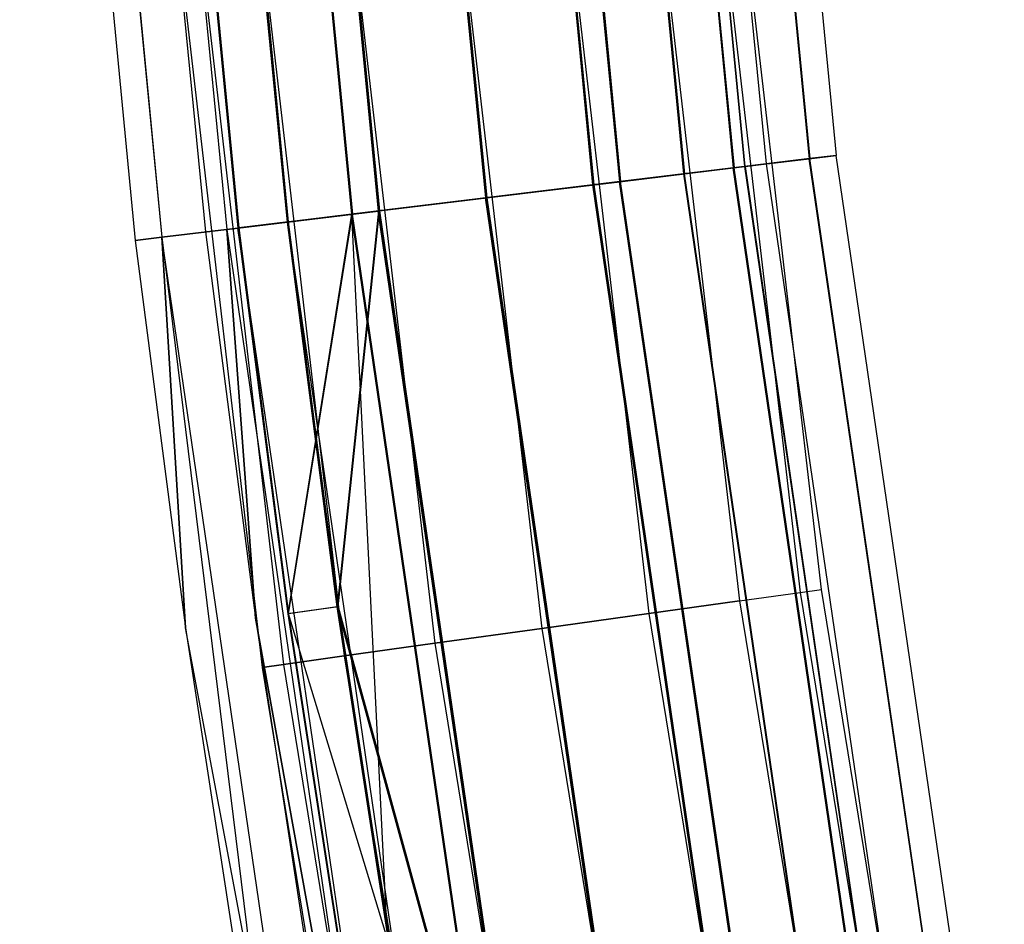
# Model space of a CAD drawing. Extents: x -176 to 176, y -176 to 176.
# Tile 27 of 208: x -175.04 to -168.07, y -26 to -19.59. Entities that reach past the tile are written whole.
import ezdxf

# ---------------------------------------------------------------- set-up
doc = ezdxf.new("R2010")
doc.units = 0
doc.header["$LTSCALE"] = 25.4
doc.layers.get('0').update_dxf_attribs({"linetype": 'CONTINUOUS'})

# ---------------------------------------------------------------- blocks, each defined once
blk = doc.blocks.new('BIURKOWA_B_STL')
at = {"color": 0}
for p, q in [((-170.7848, -12.4033, 195.2299), (-169.9861, -20.6401, 195.2299)), ((-170.7848, -12.4033, 195.2299), (-169.9861, -20.6401, 195.2299)), ((-170.7824, -12.4032, 406.2322), (-169.9838, -20.6398, 406.2322)), ((-170.7824, -12.4032, 406.2322), (-169.9838, -20.6398, 406.2322)), ((-170.7824, -12.4032, 409.7678), (-169.9838, -20.6398, 409.7678)), ((-170.7824, -12.4032, 409.7678), (-169.9838, -20.6398, 409.7678)), ((-170.7785, -12.4029, 198.7638), (-169.9798, -20.6393, 198.7638)), ((-170.7785, -12.4029, 198.7638), (-169.9798, -20.6393, 198.7638)), ((-170.7042, -12.3975, 196.231), (-169.9058, -20.6303, 196.231)), ((-170.7042, -12.3975, 196.231), (-169.9058, -20.6303, 196.231)), ((-170.7027, -12.3974, 407.2346), (-169.9044, -20.6301, 407.2346)), ((-170.7027, -12.3974, 407.2346), (-169.9044, -20.6301, 407.2346)), ((-170.7027, -12.3974, 408.7654), (-169.9044, -20.6301, 408.7654)), ((-170.7027, -12.3974, 408.7654), (-169.9044, -20.6301, 408.7654)), ((-169.9025, -20.6299, 197.7607), (-170.7007, -12.3972, 197.7607)), ((-169.9025, -20.6299, 197.7607), (-170.7007, -12.3972, 197.7607)), ((-170.5508, -12.3864, 196.9955), (-169.7532, -20.6118, 196.9955)), ((-170.5508, -12.3864, 196.9955), (-169.7532, -20.6118, 196.9955)), ((-170.5508, -12.3864, 408), (-169.7532, -20.6118, 408)), ((-170.5508, -12.3864, 408), (-169.7532, -20.6118, 408)), ((-170.2434, -12.364, 196.0397), (-169.4473, -20.5746, 196.0397)), ((-170.2434, -12.364, 196.0397), (-169.4473, -20.5746, 196.0397)), ((-170.2419, -12.3639, 407.0433), (-169.4458, -20.5744, 407.0433)), ((-170.2419, -12.3639, 407.0433), (-169.4458, -20.5744, 407.0433)), ((-170.2419, -12.3639, 408.9567), (-169.4458, -20.5744, 408.9567)), ((-170.2419, -12.3639, 408.9567), (-169.4458, -20.5744, 408.9567)), ((-170.24, -12.3638, 197.952), (-169.4439, -20.5742, 197.952)), ((-170.24, -12.3638, 197.952), (-169.4439, -20.5742, 197.952)), ((-170.0521, -12.3501, 408), (-169.2569, -20.5515, 408)), ((-170.0521, -12.3501, 408), (-169.2569, -20.5515, 408)), ((-170.0521, -12.3501, 196.9955), (-169.2569, -20.5515, 196.9955)), ((-170.0521, -12.3501, 196.9955), (-169.2569, -20.5515, 196.9955)), ((-171.7848, -12.476, 195.1512), (-170.9814, -20.7609, 195.1512)), ((-171.7848, -12.476, 195.1512), (-170.9814, -20.7609, 195.1512)), ((-171.7822, -12.4758, 406.1523), (-170.9789, -20.7606, 406.1523)), ((-170.9789, -20.7606, 409.8477), (-171.7822, -12.4758, 409.8477)), ((-171.7822, -12.4758, 406.1523), (-170.9789, -20.7606, 406.1523)), ((-170.9789, -20.7606, 409.8477), (-171.7822, -12.4758, 409.8477)), ((-171.7765, -12.4754, 198.8454), (-170.9732, -20.7599, 198.8454)), ((-171.7765, -12.4754, 198.8454), (-170.9732, -20.7599, 198.8454)), ((-171.5939, -12.4621, 194.6892), (-170.7915, -20.7378, 194.6892)), ((-171.5939, -12.4621, 194.6892), (-170.7915, -20.7378, 194.6892)), ((-171.5914, -12.4619, 405.6903), (-170.7889, -20.7375, 405.6903)), ((-171.5914, -12.4619, 405.6903), (-170.7889, -20.7375, 405.6903)), ((-171.5914, -12.4619, 410.3097), (-170.7889, -20.7375, 410.3097)), ((-171.5914, -12.4619, 410.3097), (-170.7889, -20.7375, 410.3097)), ((-171.5857, -12.4615, 199.3073), (-170.7832, -20.7368, 199.3073)), ((-171.5857, -12.4615, 199.3073), (-170.7832, -20.7368, 199.3073)), ((-171.1374, -12.429, 195.5834), (-170.3371, -20.6827, 195.5834)), ((-171.1374, -12.429, 195.5834), (-170.3371, -20.6827, 195.5834)), ((-171.1351, -12.4288, 406.5858), (-170.3347, -20.6824, 406.5858)), ((-171.1351, -12.4288, 406.5858), (-170.3347, -20.6824, 406.5858)), ((-171.1351, -12.4288, 409.4142), (-170.3347, -20.6824, 409.4142)), ((-171.1351, -12.4288, 409.4142), (-170.3347, -20.6824, 409.4142)), ((-171.1311, -12.4285, 198.4102), (-170.3308, -20.6819, 198.4102)), ((-171.1311, -12.4285, 198.4102), (-170.3308, -20.6819, 198.4102)), ((-172.5478, -12.5314, 194.5), (-171.7409, -20.8531, 194.5)), ((-172.5478, -12.5314, 194.5), (-171.7409, -20.8531, 194.5)), ((-172.5478, -12.5314, 195), (-171.7409, -20.8531, 195)), ((-172.5478, -12.5314, 195), (-171.7409, -20.8531, 195)), ((-172.5455, -12.5312, 405.5), (-171.7386, -20.8528, 405.5)), ((-172.5455, -12.5312, 405.5), (-171.7386, -20.8528, 405.5)), ((-172.5455, -12.5312, 410.5), (-171.7386, -20.8528, 410.5)), ((-172.5455, -12.5312, 410.5), (-171.7386, -20.8528, 410.5)), ((-171.7386, -20.8528, 406), (-172.5455, -12.5312, 406)), ((-172.5455, -12.5312, 410), (-171.7386, -20.8528, 410)), ((-171.7386, -20.8528, 406), (-172.5455, -12.5312, 406)), ((-172.5455, -12.5312, 410), (-171.7386, -20.8528, 410)), ((-172.5388, -12.5307, 199.5), (-171.732, -20.852, 199.5)), ((-172.5388, -12.5307, 199.5), (-171.732, -20.852, 199.5)), ((-172.5388, -12.5307, 199), (-171.732, -20.852, 199)), ((-172.5388, -12.5307, 199), (-171.732, -20.852, 199)), ((-173.5013, -12.6006, 194.6909), (-172.6899, -20.9684, 194.6909)), ((-173.5013, -12.6006, 194.6909), (-172.6899, -20.9684, 194.6909)), ((-173.4997, -12.6005, 405.6903), (-172.6884, -20.9682, 405.6903)), ((-173.4997, -12.6005, 405.6903), (-172.6884, -20.9682, 405.6903)), ((-173.4997, -12.6005, 410.3097), (-172.6884, -20.9682, 410.3097)), ((-173.4997, -12.6005, 410.3097), (-172.6884, -20.9682, 410.3097)), ((-173.493, -12.6, 199.3125), (-172.6817, -20.9674, 199.3125)), ((-173.493, -12.6, 199.3125), (-172.6817, -20.9674, 199.3125)), ((-173.3105, -12.5868, 195.1529), (-172.5, -20.9453, 195.1529)), ((-173.3105, -12.5868, 195.1529), (-172.5, -20.9453, 195.1529)), ((-173.3089, -12.5867, 406.1523), (-172.4984, -20.9451, 406.1523)), ((-173.3089, -12.5867, 409.8477), (-172.4984, -20.9451, 409.8477)), ((-173.3089, -12.5867, 409.8477), (-172.4984, -20.9451, 409.8477)), ((-173.3089, -12.5867, 406.1523), (-172.4984, -20.9451, 406.1523)), ((-173.3022, -12.5862, 198.8505), (-172.4917, -20.9443, 198.8505)), ((-173.3022, -12.5862, 198.8505), (-172.4917, -20.9443, 198.8505)), ((-174.5403, -12.6761, 197), (-173.7241, -21.0939, 197)), ((-174.5403, -12.6761, 408), (-173.7241, -21.0939, 408)), ((-174.5403, -12.6761, 197), (-173.7241, -21.0939, 197)), ((-174.5403, -12.6761, 408), (-173.7241, -21.0939, 408)), ((-174.3887, -12.6651, 196.2352), (-173.5731, -21.0756, 196.2352)), ((-174.3887, -12.6651, 196.2352), (-173.5731, -21.0756, 196.2352)), ((-174.3885, -12.6651, 408.7654), (-173.5729, -21.0756, 408.7654)), ((-174.3885, -12.6651, 408.7654), (-173.5729, -21.0756, 408.7654)), ((-174.3095, -12.6593, 195.233), (-173.4943, -21.066, 195.233)), ((-174.3095, -12.6593, 195.233), (-173.4943, -21.066, 195.233)), ((-174.3087, -12.6593, 406.2322), (-173.4935, -21.0659, 406.2322)), ((-174.3087, -12.6593, 406.2322), (-173.4935, -21.0659, 406.2322)), ((-174.3087, -12.6593, 409.7678), (-173.4935, -21.0659, 409.7678)), ((-174.3087, -12.6593, 409.7678), (-173.4935, -21.0659, 409.7678)), ((-174.3031, -12.6589, 198.7733), (-173.488, -21.0653, 198.7733)), ((-174.3031, -12.6589, 198.7733), (-173.488, -21.0653, 198.7733)), ((-173.1433, -21.0234, 195.5866), (-173.9568, -12.6337, 195.5866)), ((-173.1433, -21.0234, 195.5866), (-173.9568, -12.6337, 195.5866)), ((-173.1425, -21.0233, 406.5858), (-173.9561, -12.6337, 406.5858)), ((-173.9561, -12.6337, 409.4142), (-173.1425, -21.0233, 409.4142)), ((-173.9561, -12.6337, 409.4142), (-173.1425, -21.0233, 409.4142)), ((-173.1425, -21.0233, 406.5858), (-173.9561, -12.6337, 406.5858)), ((-173.9505, -12.6333, 198.4198), (-173.137, -21.0226, 198.4198)), ((-173.9505, -12.6333, 198.4198), (-173.137, -21.0226, 198.4198)), ((-175.039, -12.7123, 408), (-174.2204, -21.1542, 408)), ((-175.039, -12.7123, 197), (-174.2204, -21.1542, 197)), ((-175.039, -12.7123, 408), (-174.2204, -21.1542, 408)), ((-175.039, -12.7123, 197), (-174.2204, -21.1542, 197)), ((-174.8494, -12.6985, 196.0438), (-174.0317, -21.1313, 196.0438)), ((-174.8494, -12.6985, 196.0438), (-174.0317, -21.1313, 196.0438)), ((-174.8492, -12.6985, 408.9567), (-174.0315, -21.1312, 408.9567)), ((-174.8492, -12.6985, 408.9567), (-174.0315, -21.1312, 408.9567)), ((-170.4221, -15.7919, 408.7654), (-169.511, -23.6458, 408.7654)), ((-170.4221, -15.7919, 408.7654), (-169.511, -23.6458, 408.7654)), ((-170.4221, -15.7919, 407.2346), (-169.511, -23.6458, 407.2346)), ((-170.4221, -15.7919, 407.2346), (-169.511, -23.6458, 407.2346)), ((-170.4221, -15.7919, 197.7654), (-169.511, -23.6458, 197.7654)), ((-170.4221, -15.7919, 197.7654), (-169.511, -23.6458, 197.7654)), ((-170.4221, -15.7919, 196.2346), (-169.511, -23.6458, 196.2346)), ((-170.4221, -15.7919, 196.2346), (-169.511, -23.6458, 196.2346)), ((-169.3602, -23.6247, 408), (-170.2706, -15.7779, 408)), ((-169.3602, -23.6247, 408), (-170.2706, -15.7779, 408)), ((-169.3602, -23.6247, 197), (-170.2706, -15.7779, 197)), ((-169.3602, -23.6247, 197), (-170.2706, -15.7779, 197)), ((-171.4999, -15.8918, 409.8477), (-170.583, -23.7953, 409.8477)), ((-171.4999, -15.8918, 409.8477), (-170.583, -23.7953, 409.8477)), ((-171.4999, -15.8918, 406.1523), (-170.583, -23.7953, 406.1523)), ((-171.4999, -15.8918, 406.1523), (-170.583, -23.7953, 406.1523)), ((-171.4999, -15.8918, 198.8478), (-170.583, -23.7953, 198.8478)), ((-171.4999, -15.8918, 198.8478), (-170.583, -23.7953, 198.8478)), ((-171.4999, -15.8918, 195.1522), (-170.583, -23.7953, 195.1522)), ((-171.4999, -15.8918, 195.1522), (-170.583, -23.7953, 195.1522)), ((-170.8538, -15.8319, 409.4142), (-169.9404, -23.7057, 409.4142)), ((-170.8538, -15.8319, 409.4142), (-169.9404, -23.7057, 409.4142)), ((-170.8538, -15.8319, 406.5858), (-169.9404, -23.7057, 406.5858)), ((-170.8538, -15.8319, 406.5858), (-169.9404, -23.7057, 406.5858)), ((-170.8538, -15.8319, 198.4142), (-169.9404, -23.7057, 198.4142)), ((-170.8538, -15.8319, 198.4142), (-169.9404, -23.7057, 198.4142)), ((-170.8538, -15.8319, 195.5858), (-169.9404, -23.7057, 195.5858)), ((-170.8538, -15.8319, 195.5858), (-169.9404, -23.7057, 195.5858)), ((-172.262, -15.9624, 410), (-171.341, -23.901, 410)), ((-172.262, -15.9624, 410), (-171.341, -23.901, 410)), ((-172.262, -15.9624, 406), (-171.341, -23.901, 406)), ((-172.262, -15.9624, 406), (-171.341, -23.901, 406)), ((-172.262, -15.9624, 199), (-171.341, -23.901, 199)), ((-172.262, -15.9624, 199), (-171.341, -23.901, 199)), ((-172.262, -15.9624, 195), (-171.341, -23.901, 195)), ((-172.262, -15.9624, 195), (-171.341, -23.901, 195)), ((-173.0241, -16.033, 409.8477), (-172.099, -24.0068, 409.8477)), ((-173.0241, -16.033, 409.8477), (-172.099, -24.0068, 409.8477)), ((-173.0241, -16.033, 406.1523), (-172.099, -24.0068, 406.1523)), ((-173.0241, -16.033, 406.1523), (-172.099, -24.0068, 406.1523)), ((-173.0241, -16.033, 198.8478), (-172.099, -24.0068, 198.8478)), ((-173.0241, -16.033, 198.8478), (-172.099, -24.0068, 198.8478)), ((-173.0241, -16.033, 195.1522), (-172.099, -24.0068, 195.1522)), ((-173.0241, -16.033, 195.1522), (-172.099, -24.0068, 195.1522)), ((-173.6702, -16.0929, 409.4142), (-172.7417, -24.0964, 409.4142)), ((-173.6702, -16.0929, 409.4142), (-172.7417, -24.0964, 409.4142)), ((-173.6702, -16.0929, 406.5858), (-172.7417, -24.0964, 406.5858)), ((-173.6702, -16.0929, 406.5858), (-172.7417, -24.0964, 406.5858)), ((-173.6702, -16.0929, 198.4142), (-172.7417, -24.0964, 198.4142)), ((-173.6702, -16.0929, 198.4142), (-172.7417, -24.0964, 198.4142)), ((-173.6702, -16.0929, 195.5858), (-172.7417, -24.0964, 195.5858)), ((-173.6702, -16.0929, 195.5858), (-172.7417, -24.0964, 195.5858)), ((-174.2535, -16.147, 408), (-173.3218, -24.1774, 408)), ((-174.2535, -16.147, 408), (-173.3218, -24.1774, 408)), ((-174.2535, -16.147, 197), (-173.3218, -24.1774, 197)), ((-174.2535, -16.147, 197), (-173.3218, -24.1774, 197)), ((-174.1019, -16.1329, 408.7654), (-173.1711, -24.1563, 408.7654)), ((-174.1019, -16.1329, 408.7654), (-173.1711, -24.1563, 408.7654)), ((-174.1019, -16.1329, 407.2346), (-173.1711, -24.1563, 407.2346)), ((-174.1019, -16.1329, 407.2346), (-173.1711, -24.1563, 407.2346)), ((-174.1019, -16.1329, 197.7654), (-173.1711, -24.1563, 197.7654)), ((-174.1019, -16.1329, 197.7654), (-173.1711, -24.1563, 197.7654)), ((-174.1019, -16.1329, 196.2346), (-173.1711, -24.1563, 196.2346)), ((-174.1019, -16.1329, 196.2346), (-173.1711, -24.1563, 196.2346)), ((-169.4473, -20.5746, 196.0397), (-169.2569, -20.5515, 196.9955)), ((-169.4473, -20.5746, 196.0397), (-169.2569, -20.5515, 196.9955)), ((-169.2569, -20.5515, 408), (-169.4458, -20.5744, 408.9567)), ((-169.4458, -20.5744, 407.0433), (-169.2569, -20.5515, 408)), ((-169.4458, -20.5744, 407.0433), (-169.2569, -20.5515, 408)), ((-169.2569, -20.5515, 408), (-169.4458, -20.5744, 408.9567)), ((-169.2569, -20.5515, 196.9955), (-169.4439, -20.5742, 197.952)), ((-169.2569, -20.5515, 196.9955), (-169.4439, -20.5742, 197.952)), ((-168.0663, -28.7049, 408), (-169.2569, -20.5515, 408)), ((-168.0663, -28.7049, 408), (-169.2569, -20.5515, 408)), ((-168.0663, -28.7049, 196.9955), (-169.2569, -20.5515, 196.9955)), ((-168.0663, -28.7049, 196.9955), (-169.2569, -20.5515, 196.9955)), ((-169.9058, -20.6303, 196.231), (-170.3371, -20.6827, 195.5834)), ((-169.9058, -20.6303, 196.231), (-170.3371, -20.6827, 195.5834)), ((-169.9044, -20.6301, 407.2346), (-170.3347, -20.6824, 406.5858)), ((-169.9044, -20.6301, 407.2346), (-170.3347, -20.6824, 406.5858)), ((-170.3347, -20.6824, 409.4142), (-169.9044, -20.6301, 408.7654)), ((-170.3347, -20.6824, 409.4142), (-169.9044, -20.6301, 408.7654)), ((-169.9025, -20.6299, 197.7607), (-170.3308, -20.6819, 198.4102)), ((-169.9025, -20.6299, 197.7607), (-170.3308, -20.6819, 198.4102)), ((-169.9861, -20.6401, 195.2299), (-169.4473, -20.5746, 196.0397)), ((-169.9861, -20.6401, 195.2299), (-169.4473, -20.5746, 196.0397)), ((-169.4458, -20.5744, 408.9567), (-169.9838, -20.6398, 409.7678)), ((-169.9838, -20.6398, 406.2322), (-169.4458, -20.5744, 407.0433)), ((-169.9838, -20.6398, 406.2322), (-169.4458, -20.5744, 407.0433)), ((-169.4458, -20.5744, 408.9567), (-169.9838, -20.6398, 409.7678)), ((-169.4439, -20.5742, 197.952), (-169.9798, -20.6393, 198.7638)), ((-169.4439, -20.5742, 197.952), (-169.9798, -20.6393, 198.7638)), ((-169.7532, -20.6118, 196.9955), (-169.9058, -20.6303, 196.231)), ((-169.7532, -20.6118, 196.9955), (-169.9058, -20.6303, 196.231)), ((-169.9058, -20.6303, 196.231), (-168.7107, -28.8149, 196.231)), ((-169.9058, -20.6303, 196.231), (-168.7107, -28.8149, 196.231)), ((-169.7532, -20.6118, 408), (-169.9044, -20.6301, 407.2346)), ((-169.9044, -20.6301, 408.7654), (-169.7532, -20.6118, 408)), ((-169.7532, -20.6118, 408), (-169.9044, -20.6301, 407.2346)), ((-169.9044, -20.6301, 408.7654), (-169.7532, -20.6118, 408)), ((-169.9044, -20.6301, 407.2346), (-168.7092, -28.8147, 407.2346)), ((-169.9044, -20.6301, 407.2346), (-168.7092, -28.8147, 407.2346)), ((-169.9044, -20.6301, 408.7654), (-168.7092, -28.8147, 408.7654)), ((-169.9044, -20.6301, 408.7654), (-168.7092, -28.8147, 408.7654)), ((-169.9025, -20.6299, 197.7607), (-169.7532, -20.6118, 196.9955)), ((-169.9025, -20.6299, 197.7607), (-169.7532, -20.6118, 196.9955)), ((-169.9025, -20.6299, 197.7607), (-168.7073, -28.8144, 197.7607)), ((-169.9025, -20.6299, 197.7607), (-168.7073, -28.8144, 197.7607)), ((-169.7532, -20.6118, 196.9955), (-168.5592, -28.7891, 196.9955)), ((-169.7532, -20.6118, 196.9955), (-168.5592, -28.7891, 196.9955)), ((-169.7532, -20.6118, 408), (-168.5592, -28.7891, 408)), ((-169.7532, -20.6118, 408), (-168.5592, -28.7891, 408)), ((-168.2554, -28.7372, 196.0397), (-169.4473, -20.5746, 196.0397)), ((-168.2554, -28.7372, 196.0397), (-169.4473, -20.5746, 196.0397)), ((-168.2539, -28.7369, 408.9567), (-169.4458, -20.5744, 408.9567)), ((-168.2539, -28.7369, 408.9567), (-169.4458, -20.5744, 408.9567)), ((-168.2539, -28.7369, 407.0433), (-169.4458, -20.5744, 407.0433)), ((-168.2539, -28.7369, 407.0433), (-169.4458, -20.5744, 407.0433)), ((-168.252, -28.7366, 197.952), (-169.4439, -20.5742, 197.952)), ((-168.252, -28.7366, 197.952), (-169.4439, -20.5742, 197.952)), ((-170.3371, -20.6827, 195.5834), (-170.9814, -20.7609, 195.1512)), ((-170.3371, -20.6827, 195.5834), (-170.9814, -20.7609, 195.1512)), ((-170.3347, -20.6824, 406.5858), (-170.9789, -20.7606, 406.1523)), ((-170.9789, -20.7606, 409.8477), (-170.3347, -20.6824, 409.4142)), ((-170.9789, -20.7606, 409.8477), (-170.3347, -20.6824, 409.4142)), ((-170.3347, -20.6824, 406.5858), (-170.9789, -20.7606, 406.1523)), ((-170.9732, -20.7599, 198.8454), (-170.3308, -20.6819, 198.4102)), ((-170.9732, -20.7599, 198.8454), (-170.3308, -20.6819, 198.4102)), ((-170.7915, -20.7378, 194.6892), (-169.9861, -20.6401, 195.2299)), ((-170.7915, -20.7378, 194.6892), (-169.9861, -20.6401, 195.2299)), ((-169.9838, -20.6398, 409.7678), (-170.7889, -20.7375, 410.3097)), ((-170.7889, -20.7375, 405.6903), (-169.9838, -20.6398, 406.2322)), ((-170.7889, -20.7375, 405.6903), (-169.9838, -20.6398, 406.2322)), ((-169.9838, -20.6398, 409.7678), (-170.7889, -20.7375, 410.3097)), ((-169.9798, -20.6393, 198.7638), (-170.7832, -20.7368, 199.3073)), ((-169.9798, -20.6393, 198.7638), (-170.7832, -20.7368, 199.3073)), ((-170.3371, -20.6827, 195.5834), (-169.1389, -28.8881, 195.5834)), ((-170.3371, -20.6827, 195.5834), (-169.1389, -28.8881, 195.5834)), ((-170.3347, -20.6824, 406.5858), (-169.1366, -28.8877, 406.5858)), ((-170.3347, -20.6824, 409.4142), (-169.1366, -28.8877, 409.4142)), ((-170.3347, -20.6824, 406.5858), (-169.1366, -28.8877, 406.5858)), ((-170.3347, -20.6824, 409.4142), (-169.1366, -28.8877, 409.4142)), ((-169.1327, -28.887, 198.4102), (-170.3308, -20.6819, 198.4102)), ((-169.1327, -28.887, 198.4102), (-170.3308, -20.6819, 198.4102)), ((-168.7904, -28.8286, 195.2299), (-169.9861, -20.6401, 195.2299)), ((-168.7904, -28.8286, 195.2299), (-169.9861, -20.6401, 195.2299)), ((-168.7881, -28.8282, 409.7678), (-169.9838, -20.6398, 409.7678)), ((-168.7881, -28.8282, 409.7678), (-169.9838, -20.6398, 409.7678)), ((-168.7881, -28.8282, 406.2322), (-169.9838, -20.6398, 406.2322)), ((-168.7881, -28.8282, 406.2322), (-169.9838, -20.6398, 406.2322)), ((-168.7842, -28.8275, 198.7638), (-169.9798, -20.6393, 198.7638)), ((-168.7842, -28.8275, 198.7638), (-169.9798, -20.6393, 198.7638)), ((-171.7409, -20.8531, 194.5), (-170.7915, -20.7378, 194.6892)), ((-171.7409, -20.8531, 194.5), (-170.7915, -20.7378, 194.6892)), ((-170.9814, -20.7609, 195.1512), (-171.7409, -20.8531, 195)), ((-170.9814, -20.7609, 195.1512), (-171.7409, -20.8531, 195)), ((-170.7889, -20.7375, 410.3097), (-171.7386, -20.8528, 410.5)), ((-171.7386, -20.8528, 405.5), (-170.7889, -20.7375, 405.6903)), ((-171.7386, -20.8528, 405.5), (-170.7889, -20.7375, 405.6903)), ((-170.7889, -20.7375, 410.3097), (-171.7386, -20.8528, 410.5)), ((-171.7386, -20.8528, 406), (-170.9789, -20.7606, 406.1523)), ((-170.9789, -20.7606, 409.8477), (-171.7386, -20.8528, 410)), ((-171.7386, -20.8528, 406), (-170.9789, -20.7606, 406.1523)), ((-170.9789, -20.7606, 409.8477), (-171.7386, -20.8528, 410)), ((-170.7832, -20.7368, 199.3073), (-171.732, -20.852, 199.5)), ((-170.7832, -20.7368, 199.3073), (-171.732, -20.852, 199.5)), ((-171.732, -20.852, 199), (-170.9732, -20.7599, 198.8454)), ((-171.732, -20.852, 199), (-170.9732, -20.7599, 198.8454)), ((-170.9814, -20.7609, 195.1512), (-169.7787, -28.9973, 195.1512)), ((-170.9814, -20.7609, 195.1512), (-169.7787, -28.9973, 195.1512)), ((-169.7762, -28.9969, 406.1523), (-170.9789, -20.7606, 406.1523)), ((-170.9789, -20.7606, 409.8477), (-169.7762, -28.9969, 409.8477)), ((-170.9789, -20.7606, 409.8477), (-169.7762, -28.9969, 409.8477)), ((-169.7762, -28.9969, 406.1523), (-170.9789, -20.7606, 406.1523)), ((-170.9732, -20.7599, 198.8454), (-169.7706, -28.996, 198.8454)), ((-170.9732, -20.7599, 198.8454), (-169.7706, -28.996, 198.8454)), ((-169.5901, -28.9651, 194.6892), (-170.7915, -20.7378, 194.6892)), ((-169.5901, -28.9651, 194.6892), (-170.7915, -20.7378, 194.6892)), ((-169.5876, -28.9647, 410.3097), (-170.7889, -20.7375, 410.3097)), ((-169.5876, -28.9647, 410.3097), (-170.7889, -20.7375, 410.3097)), ((-169.5876, -28.9647, 405.6903), (-170.7889, -20.7375, 405.6903)), ((-169.5876, -28.9647, 405.6903), (-170.7889, -20.7375, 405.6903)), ((-169.582, -28.9637, 199.3073), (-170.7832, -20.7368, 199.3073)), ((-169.582, -28.9637, 199.3073), (-170.7832, -20.7368, 199.3073)), ((-172.6899, -20.9684, 194.6909), (-171.7409, -20.8531, 194.5)), ((-172.6899, -20.9684, 194.6909), (-171.7409, -20.8531, 194.5)), ((-171.7386, -20.8528, 410.5), (-172.6884, -20.9682, 410.3097)), ((-172.6884, -20.9682, 405.6903), (-171.7386, -20.8528, 405.5)), ((-172.6884, -20.9682, 405.6903), (-171.7386, -20.8528, 405.5)), ((-171.7386, -20.8528, 410.5), (-172.6884, -20.9682, 410.3097)), ((-171.732, -20.852, 199.5), (-172.6817, -20.9674, 199.3125)), ((-171.732, -20.852, 199.5), (-172.6817, -20.9674, 199.3125)), ((-171.7409, -20.8531, 195), (-172.5, -20.9453, 195.1529)), ((-171.7409, -20.8531, 195), (-172.5, -20.9453, 195.1529)), ((-171.7386, -20.8528, 406), (-172.4984, -20.9451, 406.1523)), ((-171.7386, -20.8528, 406), (-172.4984, -20.9451, 406.1523)), ((-172.4984, -20.9451, 409.8477), (-171.7386, -20.8528, 410)), ((-172.4984, -20.9451, 409.8477), (-171.7386, -20.8528, 410)), ((-172.4917, -20.9443, 198.8505), (-171.732, -20.852, 199)), ((-172.4917, -20.9443, 198.8505), (-171.732, -20.852, 199)), ((-170.5328, -29.1261, 194.5), (-171.7409, -20.8531, 194.5)), ((-170.5328, -29.1261, 194.5), (-171.7409, -20.8531, 194.5)), ((-171.7409, -20.8531, 195), (-170.5328, -29.1261, 195)), ((-171.7409, -20.8531, 195), (-170.5328, -29.1261, 195)), ((-170.5306, -29.1258, 410.5), (-171.7386, -20.8528, 410.5)), ((-170.5306, -29.1258, 410.5), (-171.7386, -20.8528, 410.5)), ((-170.5306, -29.1258, 405.5), (-171.7386, -20.8528, 405.5)), ((-170.5306, -29.1258, 405.5), (-171.7386, -20.8528, 405.5)), ((-171.7386, -20.8528, 406), (-170.5306, -29.1258, 406)), ((-171.7386, -20.8528, 406), (-170.5306, -29.1258, 406)), ((-170.5306, -29.1258, 410), (-171.7386, -20.8528, 410)), ((-170.5306, -29.1258, 410), (-171.7386, -20.8528, 410)), ((-170.524, -29.1246, 199.5), (-171.732, -20.852, 199.5)), ((-170.524, -29.1246, 199.5), (-171.732, -20.852, 199.5)), ((-171.732, -20.852, 199), (-170.524, -29.1246, 199)), ((-171.732, -20.852, 199), (-170.524, -29.1246, 199)), ((-173.4943, -21.066, 195.233), (-172.6899, -20.9684, 194.6909)), ((-173.4943, -21.066, 195.233), (-172.6899, -20.9684, 194.6909)), ((-173.4935, -21.0659, 406.2322), (-172.6884, -20.9682, 405.6903)), ((-172.6884, -20.9682, 410.3097), (-173.4935, -21.0659, 409.7678)), ((-173.4935, -21.0659, 406.2322), (-172.6884, -20.9682, 405.6903)), ((-172.6884, -20.9682, 410.3097), (-173.4935, -21.0659, 409.7678)), ((-172.6817, -20.9674, 199.3125), (-173.488, -21.0653, 198.7733)), ((-172.6817, -20.9674, 199.3125), (-173.488, -21.0653, 198.7733)), ((-173.1433, -21.0234, 195.5866), (-172.5, -20.9453, 195.1529)), ((-173.1433, -21.0234, 195.5866), (-172.5, -20.9453, 195.1529)), ((-173.1425, -21.0233, 409.4142), (-172.4984, -20.9451, 409.8477)), ((-173.1425, -21.0233, 409.4142), (-172.4984, -20.9451, 409.8477)), ((-173.1425, -21.0233, 406.5858), (-172.4984, -20.9451, 406.1523)), ((-173.1425, -21.0233, 406.5858), (-172.4984, -20.9451, 406.1523)), ((-172.6884, -20.9682, 405.6903), (-173.14, -23.7975, 406.2322)), ((-172.6884, -20.9682, 405.6903), (-173.14, -23.7975, 406.2322)), ((-173.137, -21.0226, 198.4198), (-172.4917, -20.9443, 198.8505)), ((-173.137, -21.0226, 198.4198), (-172.4917, -20.9443, 198.8505)), ((-173.1345, -23.7968, 198.7733), (-172.6817, -20.9674, 199.3125)), ((-173.1345, -23.7968, 198.7733), (-172.6817, -20.9674, 199.3125)), ((-172.4984, -20.9451, 406.1523), (-172.7897, -23.7494, 406.5858)), ((-172.4984, -20.9451, 406.1523), (-172.7897, -23.7494, 406.5858)), ((-172.7842, -23.7486, 198.4198), (-172.4917, -20.9443, 198.8505)), ((-172.7842, -23.7486, 198.4198), (-172.4917, -20.9443, 198.8505)), ((-171.4752, -29.2871, 194.6909), (-172.6899, -20.9684, 194.6909)), ((-171.4752, -29.2871, 194.6909), (-172.6899, -20.9684, 194.6909)), ((-172.6884, -20.9682, 405.6903), (-172.2731, -29.4234, 406.2322)), ((-171.4737, -29.2868, 410.3097), (-172.6884, -20.9682, 410.3097)), ((-171.4737, -29.2868, 410.3097), (-172.6884, -20.9682, 410.3097)), ((-171.4737, -29.2868, 405.6903), (-172.6884, -20.9682, 405.6903)), ((-171.4737, -29.2868, 405.6903), (-172.6884, -20.9682, 405.6903)), ((-172.6884, -20.9682, 405.6903), (-172.2731, -29.4234, 406.2322)), ((-171.467, -29.2857, 199.3125), (-172.6817, -20.9674, 199.3125)), ((-171.467, -29.2857, 199.3125), (-172.6817, -20.9674, 199.3125)), ((-171.2866, -29.2549, 195.1529), (-172.5, -20.9453, 195.1529)), ((-171.2866, -29.2549, 195.1529), (-172.5, -20.9453, 195.1529)), ((-172.4984, -20.9451, 406.1523), (-171.285, -29.2546, 406.1523)), ((-172.4984, -20.9451, 409.8477), (-171.285, -29.2546, 409.8477)), ((-172.4984, -20.9451, 406.1523), (-171.285, -29.2546, 406.1523)), ((-172.4984, -20.9451, 409.8477), (-171.285, -29.2546, 409.8477)), ((-172.4917, -20.9443, 198.8505), (-171.2784, -29.2535, 198.8505)), ((-172.4917, -20.9443, 198.8505), (-171.2784, -29.2535, 198.8505)), ((-173.1433, -21.0234, 195.5866), (-173.5731, -21.0756, 196.2352)), ((-173.1433, -21.0234, 195.5866), (-173.5731, -21.0756, 196.2352)), ((-173.5729, -21.0756, 408.7654), (-173.1425, -21.0233, 409.4142)), ((-173.5729, -21.0756, 408.7654), (-173.1425, -21.0233, 409.4142)), ((-173.1425, -21.0233, 406.5858), (-173.4935, -21.0659, 406.2322)), ((-173.1425, -21.0233, 406.5858), (-173.4935, -21.0659, 406.2322)), ((-173.137, -21.0226, 198.4198), (-173.488, -21.0653, 198.7733)), ((-173.137, -21.0226, 198.4198), (-173.488, -21.0653, 198.7733)), ((-173.1433, -21.0234, 195.5866), (-171.9254, -29.364, 195.5866)), ((-173.1433, -21.0234, 195.5866), (-171.9254, -29.364, 195.5866)), ((-172.7897, -23.7494, 406.5858), (-173.1425, -21.0233, 406.5858)), ((-173.1425, -21.0233, 409.4142), (-171.9246, -29.3639, 409.4142)), ((-173.1425, -21.0233, 409.4142), (-171.9246, -29.3639, 409.4142)), ((-172.7897, -23.7494, 406.5858), (-173.1425, -21.0233, 406.5858)), ((-173.137, -21.0226, 198.4198), (-172.7842, -23.7486, 198.4198)), ((-173.137, -21.0226, 198.4198), (-172.7842, -23.7486, 198.4198)), ((-174.0317, -21.1313, 196.0438), (-173.4943, -21.066, 195.233)), ((-174.0317, -21.1313, 196.0438), (-173.4943, -21.066, 195.233)), ((-173.4935, -21.0659, 409.7678), (-174.0315, -21.1312, 408.9567)), ((-173.4935, -21.0659, 409.7678), (-174.0315, -21.1312, 408.9567)), ((-173.7241, -21.0939, 197), (-173.5731, -21.0756, 196.2352)), ((-173.7241, -21.0939, 197), (-173.5731, -21.0756, 196.2352)), ((-173.7241, -21.0939, 408), (-173.5729, -21.0756, 408.7654)), ((-173.7241, -21.0939, 408), (-173.5729, -21.0756, 408.7654)), ((-173.7241, -21.0939, 197), (-173.37, -23.8292, 197)), ((-173.7241, -21.0939, 408), (-173.7241, -21.0939, 197)), ((-173.7241, -21.0939, 408), (-173.7241, -21.0939, 197)), ((-173.7241, -21.0939, 408), (-173.37, -23.8292, 408)), ((-173.7241, -21.0939, 197), (-173.37, -23.8292, 197)), ((-173.7241, -21.0939, 408), (-173.37, -23.8292, 408)), ((-173.5731, -21.0756, 196.2352), (-172.3522, -29.4369, 196.2352)), ((-173.5731, -21.0756, 196.2352), (-172.3522, -29.4369, 196.2352)), ((-173.5731, -21.0756, 196.2352), (-173.37, -23.8292, 197)), ((-173.5731, -21.0756, 196.2352), (-173.37, -23.8292, 197)), ((-173.5729, -21.0756, 408.7654), (-172.352, -29.4369, 408.7654)), ((-173.37, -23.8292, 408), (-173.5729, -21.0756, 408.7654)), ((-173.5729, -21.0756, 408.7654), (-172.352, -29.4369, 408.7654)), ((-173.37, -23.8292, 408), (-173.5729, -21.0756, 408.7654)), ((-172.2739, -29.4235, 195.233), (-173.4943, -21.066, 195.233)), ((-172.2739, -29.4235, 195.233), (-173.4943, -21.066, 195.233)), ((-173.4935, -21.0659, 406.2322), (-173.14, -23.7975, 406.2322)), ((-173.4935, -21.0659, 406.2322), (-173.14, -23.7975, 406.2322)), ((-172.2731, -29.4234, 409.7678), (-173.4935, -21.0659, 409.7678)), ((-172.2731, -29.4234, 409.7678), (-173.4935, -21.0659, 409.7678)), ((-173.488, -21.0653, 198.7733), (-173.1345, -23.7968, 198.7733)), ((-173.488, -21.0653, 198.7733), (-173.1345, -23.7968, 198.7733)), ((-174.0315, -21.1312, 408.9567), (-174.2204, -21.1542, 408)), ((-174.0315, -21.1312, 408.9567), (-174.2204, -21.1542, 408)), ((-174.2204, -21.1542, 197), (-174.0317, -21.1313, 196.0438)), ((-174.2204, -21.1542, 197), (-174.0317, -21.1313, 196.0438)), ((-174.2204, -21.1542, 408), (-173.8654, -23.8972, 408)), ((-174.2204, -21.1542, 197), (-174.2204, -21.1542, 408)), ((-174.2204, -21.1542, 197), (-174.2204, -21.1542, 408)), ((-174.2204, -21.1542, 197), (-173.8654, -23.8972, 197)), ((-174.2204, -21.1542, 408), (-173.8654, -23.8972, 408)), ((-174.2204, -21.1542, 197), (-173.8654, -23.8972, 197)), ((-174.0317, -21.1313, 196.0438), (-173.8654, -23.8972, 197)), ((-174.0317, -21.1313, 196.0438), (-173.8654, -23.8972, 197)), ((-174.0317, -21.1313, 196.0438), (-172.9949, -29.5467, 197)), ((-172.8076, -29.5147, 196.0438), (-174.0317, -21.1313, 196.0438)), ((-172.8076, -29.5147, 196.0438), (-174.0317, -21.1313, 196.0438)), ((-174.0317, -21.1313, 196.0438), (-172.9949, -29.5467, 197)), ((-173.8654, -23.8972, 408), (-174.0315, -21.1312, 408.9567)), ((-173.8654, -23.8972, 408), (-174.0315, -21.1312, 408.9567)), ((-172.8073, -29.5146, 408.9567), (-174.0315, -21.1312, 408.9567)), ((-172.8073, -29.5146, 408.9567), (-174.0315, -21.1312, 408.9567)), ((-169.511, -23.6458, 408.7654), (-169.3602, -23.6247, 408)), ((-169.511, -23.6458, 408.7654), (-169.3602, -23.6247, 408)), ((-169.511, -23.6458, 407.2346), (-169.3602, -23.6247, 408)), ((-169.511, -23.6458, 407.2346), (-169.3602, -23.6247, 408)), ((-169.511, -23.6458, 197.7654), (-169.3602, -23.6247, 197)), ((-169.511, -23.6458, 197.7654), (-169.3602, -23.6247, 197)), ((-169.511, -23.6458, 196.2346), (-169.3602, -23.6247, 197)), ((-169.511, -23.6458, 196.2346), (-169.3602, -23.6247, 197)), ((-168.0884, -31.4212, 408), (-169.3602, -23.6247, 408)), ((-168.0884, -31.4212, 408), (-169.3602, -23.6247, 408)), ((-168.0884, -31.4212, 197), (-169.3602, -23.6247, 197)), ((-168.0884, -31.4212, 197), (-169.3602, -23.6247, 197)), ((-170.583, -23.7953, 409.8477), (-169.9404, -23.7057, 409.4142)), ((-170.583, -23.7953, 409.8477), (-169.9404, -23.7057, 409.4142)), ((-169.9404, -23.7057, 406.5858), (-170.583, -23.7953, 406.1523)), ((-169.9404, -23.7057, 406.5858), (-170.583, -23.7953, 406.1523)), ((-170.583, -23.7953, 198.8478), (-169.9404, -23.7057, 198.4142)), ((-170.583, -23.7953, 198.8478), (-169.9404, -23.7057, 198.4142)), ((-169.9404, -23.7057, 195.5858), (-170.583, -23.7953, 195.1522)), ((-169.9404, -23.7057, 195.5858), (-170.583, -23.7953, 195.1522)), ((-169.9404, -23.7057, 409.4142), (-169.511, -23.6458, 408.7654)), ((-169.9404, -23.7057, 409.4142), (-169.511, -23.6458, 408.7654)), ((-169.9404, -23.7057, 406.5858), (-169.511, -23.6458, 407.2346)), ((-169.9404, -23.7057, 406.5858), (-169.511, -23.6458, 407.2346)), ((-169.9404, -23.7057, 198.4142), (-169.511, -23.6458, 197.7654)), ((-169.9404, -23.7057, 198.4142), (-169.511, -23.6458, 197.7654)), ((-169.9404, -23.7057, 195.5858), (-169.511, -23.6458, 196.2346)), ((-169.9404, -23.7057, 195.5858), (-169.511, -23.6458, 196.2346)), ((-169.9404, -23.7057, 409.4142), (-168.6642, -31.5288, 409.4142)), ((-169.9404, -23.7057, 409.4142), (-168.6642, -31.5288, 409.4142)), ((-169.9404, -23.7057, 406.5858), (-168.6642, -31.5288, 406.5858)), ((-169.9404, -23.7057, 406.5858), (-168.6642, -31.5288, 406.5858)), ((-169.9404, -23.7057, 198.4142), (-168.6642, -31.5288, 198.4142)), ((-169.9404, -23.7057, 198.4142), (-168.6642, -31.5288, 198.4142)), ((-169.9404, -23.7057, 195.5858), (-168.6642, -31.5288, 195.5858)), ((-169.9404, -23.7057, 195.5858), (-168.6642, -31.5288, 195.5858)), ((-169.511, -23.6458, 408.7654), (-168.238, -31.4491, 408.7654)), ((-169.511, -23.6458, 408.7654), (-168.238, -31.4491, 408.7654)), ((-169.511, -23.6458, 407.2346), (-168.238, -31.4491, 407.2346)), ((-169.511, -23.6458, 407.2346), (-168.238, -31.4491, 407.2346)), ((-169.511, -23.6458, 197.7654), (-168.238, -31.4491, 197.7654)), ((-169.511, -23.6458, 197.7654), (-168.238, -31.4491, 197.7654)), ((-169.511, -23.6458, 196.2346), (-168.238, -31.4491, 196.2346)), ((-169.511, -23.6458, 196.2346), (-168.238, -31.4491, 196.2346)), ((-172.7897, -23.7494, 406.5858), (-173.14, -23.7975, 406.2322)), ((-172.7897, -23.7494, 406.5858), (-173.14, -23.7975, 406.2322)), ((-172.7842, -23.7486, 198.4198), (-173.1345, -23.7968, 198.7733)), ((-172.7842, -23.7486, 198.4198), (-173.1345, -23.7968, 198.7733)), ((-171.9246, -29.3639, 406.5858), (-172.7897, -23.7494, 406.5858)), ((-171.9246, -29.3639, 406.5858), (-172.7897, -23.7494, 406.5858)), ((-171.285, -29.2546, 406.1523), (-172.7897, -23.7494, 406.5858)), ((-171.285, -29.2546, 406.1523), (-172.7897, -23.7494, 406.5858)), ((-172.7842, -23.7486, 198.4198), (-171.9192, -29.3629, 198.4198)), ((-172.7842, -23.7486, 198.4198), (-171.9192, -29.3629, 198.4198)), ((-172.7842, -23.7486, 198.4198), (-171.2784, -29.2535, 198.8505)), ((-172.7842, -23.7486, 198.4198), (-171.2784, -29.2535, 198.8505)), ((-173.37, -23.8292, 197), (-172.5021, -29.4625, 197)), ((-172.3522, -29.4369, 196.2352), (-173.37, -23.8292, 197)), ((-172.3522, -29.4369, 196.2352), (-173.37, -23.8292, 197)), ((-173.37, -23.8292, 408), (-173.37, -23.8292, 197)), ((-173.37, -23.8292, 408), (-173.37, -23.8292, 197)), ((-173.37, -23.8292, 408), (-172.5021, -29.4625, 408)), ((-173.37, -23.8292, 197), (-172.5021, -29.4625, 197)), ((-173.37, -23.8292, 408), (-172.5021, -29.4625, 408)), ((-173.37, -23.8292, 408), (-172.352, -29.4369, 408.7654)), ((-173.37, -23.8292, 408), (-172.352, -29.4369, 408.7654)), ((-173.14, -23.7975, 406.2322), (-172.2731, -29.4234, 406.2322)), ((-173.14, -23.7975, 406.2322), (-172.2731, -29.4234, 406.2322)), ((-173.1345, -23.7968, 198.7733), (-172.2677, -29.4224, 198.7733)), ((-171.467, -29.2857, 199.3125), (-173.1345, -23.7968, 198.7733)), ((-171.467, -29.2857, 199.3125), (-173.1345, -23.7968, 198.7733)), ((-173.1345, -23.7968, 198.7733), (-172.2677, -29.4224, 198.7733)), ((-171.341, -23.901, 410), (-170.583, -23.7953, 409.8477)), ((-171.341, -23.901, 410), (-170.583, -23.7953, 409.8477)), ((-170.583, -23.7953, 406.1523), (-171.341, -23.901, 406)), ((-170.583, -23.7953, 406.1523), (-171.341, -23.901, 406)), ((-171.341, -23.901, 199), (-170.583, -23.7953, 198.8478)), ((-171.341, -23.901, 199), (-170.583, -23.7953, 198.8478)), ((-170.583, -23.7953, 195.1522), (-171.341, -23.901, 195)), ((-170.583, -23.7953, 195.1522), (-171.341, -23.901, 195)), ((-170.583, -23.7953, 409.8477), (-169.302, -31.648, 409.8477)), ((-170.583, -23.7953, 409.8477), (-169.302, -31.648, 409.8477)), ((-170.583, -23.7953, 406.1523), (-169.302, -31.648, 406.1523)), ((-170.583, -23.7953, 406.1523), (-169.302, -31.648, 406.1523)), ((-170.583, -23.7953, 198.8478), (-169.302, -31.648, 198.8478)), ((-170.583, -23.7953, 198.8478), (-169.302, -31.648, 198.8478)), ((-170.583, -23.7953, 195.1522), (-169.302, -31.648, 195.1522)), ((-170.583, -23.7953, 195.1522), (-169.302, -31.648, 195.1522)), ((-173.8654, -23.8972, 408), (-172.9949, -29.5467, 408)), ((-172.8073, -29.5146, 408.9567), (-173.8654, -23.8972, 408)), ((-172.8073, -29.5146, 408.9567), (-173.8654, -23.8972, 408)), ((-173.8654, -23.8972, 197), (-173.8654, -23.8972, 408)), ((-173.8654, -23.8972, 197), (-173.8654, -23.8972, 408)), ((-173.8654, -23.8972, 197), (-172.9949, -29.5467, 197)), ((-173.8654, -23.8972, 408), (-172.9949, -29.5467, 408)), ((-173.8654, -23.8972, 197), (-172.9949, -29.5467, 197)), ((-172.099, -24.0068, 409.8477), (-171.341, -23.901, 410)), ((-172.099, -24.0068, 409.8477), (-171.341, -23.901, 410)), ((-171.341, -23.901, 406), (-172.099, -24.0068, 406.1523)), ((-171.341, -23.901, 406), (-172.099, -24.0068, 406.1523)), ((-172.099, -24.0068, 198.8478), (-171.341, -23.901, 199)), ((-172.099, -24.0068, 198.8478), (-171.341, -23.901, 199)), ((-171.341, -23.901, 195), (-172.099, -24.0068, 195.1522)), ((-171.341, -23.901, 195), (-172.099, -24.0068, 195.1522)), ((-171.341, -23.901, 410), (-170.0544, -31.7887, 410)), ((-171.341, -23.901, 410), (-170.0544, -31.7887, 410)), ((-171.341, -23.901, 406), (-170.0544, -31.7887, 406)), ((-171.341, -23.901, 406), (-170.0544, -31.7887, 406)), ((-171.341, -23.901, 199), (-170.0544, -31.7887, 199)), ((-171.341, -23.901, 199), (-170.0544, -31.7887, 199)), ((-171.341, -23.901, 195), (-170.0544, -31.7887, 195)), ((-171.341, -23.901, 195), (-170.0544, -31.7887, 195)), ((-172.7417, -24.0964, 409.4142), (-172.099, -24.0068, 409.8477)), ((-172.7417, -24.0964, 409.4142), (-172.099, -24.0068, 409.8477)), ((-172.099, -24.0068, 406.1523), (-172.7417, -24.0964, 406.5858)), ((-172.099, -24.0068, 406.1523), (-172.7417, -24.0964, 406.5858)), ((-172.7417, -24.0964, 198.4142), (-172.099, -24.0068, 198.8478)), ((-172.7417, -24.0964, 198.4142), (-172.099, -24.0068, 198.8478)), ((-172.099, -24.0068, 195.1522), (-172.7417, -24.0964, 195.5858)), ((-172.099, -24.0068, 195.1522), (-172.7417, -24.0964, 195.5858)), ((-172.099, -24.0068, 409.8477), (-170.8067, -31.9293, 409.8477)), ((-172.099, -24.0068, 409.8477), (-170.8067, -31.9293, 409.8477)), ((-172.099, -24.0068, 406.1523), (-170.8067, -31.9293, 406.1523)), ((-172.099, -24.0068, 406.1523), (-170.8067, -31.9293, 406.1523)), ((-172.099, -24.0068, 198.8478), (-170.8067, -31.9293, 198.8478)), ((-172.099, -24.0068, 198.8478), (-170.8067, -31.9293, 198.8478)), ((-172.099, -24.0068, 195.1522), (-170.8067, -31.9293, 195.1522)), ((-172.099, -24.0068, 195.1522), (-170.8067, -31.9293, 195.1522)), ((-173.1711, -24.1563, 408.7654), (-172.7417, -24.0964, 409.4142)), ((-173.1711, -24.1563, 408.7654), (-172.7417, -24.0964, 409.4142)), ((-172.7417, -24.0964, 406.5858), (-173.1711, -24.1563, 407.2346)), ((-172.7417, -24.0964, 406.5858), (-173.1711, -24.1563, 407.2346)), ((-173.1711, -24.1563, 197.7654), (-172.7417, -24.0964, 198.4142)), ((-173.1711, -24.1563, 197.7654), (-172.7417, -24.0964, 198.4142)), ((-172.7417, -24.0964, 195.5858), (-173.1711, -24.1563, 196.2346)), ((-172.7417, -24.0964, 195.5858), (-173.1711, -24.1563, 196.2346)), ((-172.7417, -24.0964, 409.4142), (-171.4445, -32.0485, 409.4142)), ((-172.7417, -24.0964, 409.4142), (-171.4445, -32.0485, 409.4142)), ((-172.7417, -24.0964, 406.5858), (-171.4445, -32.0485, 406.5858)), ((-172.7417, -24.0964, 406.5858), (-171.4445, -32.0485, 406.5858)), ((-172.7417, -24.0964, 198.4142), (-171.4445, -32.0485, 198.4142)), ((-172.7417, -24.0964, 198.4142), (-171.4445, -32.0485, 198.4142)), ((-172.7417, -24.0964, 195.5858), (-171.4445, -32.0485, 195.5858)), ((-172.7417, -24.0964, 195.5858), (-171.4445, -32.0485, 195.5858)), ((-173.3218, -24.1774, 408), (-173.1711, -24.1563, 408.7654)), ((-173.3218, -24.1774, 408), (-173.1711, -24.1563, 408.7654)), ((-173.1711, -24.1563, 407.2346), (-173.3218, -24.1774, 408)), ((-173.1711, -24.1563, 407.2346), (-173.3218, -24.1774, 408)), ((-173.3218, -24.1774, 197), (-173.1711, -24.1563, 197.7654)), ((-173.3218, -24.1774, 197), (-173.1711, -24.1563, 197.7654)), ((-173.1711, -24.1563, 196.2346), (-173.3218, -24.1774, 197)), ((-173.1711, -24.1563, 196.2346), (-173.3218, -24.1774, 197)), ((-173.3218, -24.1774, 408), (-172.0203, -32.1562, 408)), ((-173.3218, -24.1774, 408), (-172.0203, -32.1562, 408)), ((-173.3218, -24.1774, 197), (-172.0203, -32.1562, 197)), ((-173.3218, -24.1774, 197), (-172.0203, -32.1562, 197)), ((-173.1711, -24.1563, 408.7654), (-171.8707, -32.1282, 408.7654)), ((-173.1711, -24.1563, 408.7654), (-171.8707, -32.1282, 408.7654)), ((-173.1711, -24.1563, 407.2346), (-171.8707, -32.1282, 407.2346)), ((-173.1711, -24.1563, 407.2346), (-171.8707, -32.1282, 407.2346)), ((-173.1711, -24.1563, 197.7654), (-171.8707, -32.1282, 197.7654)), ((-173.1711, -24.1563, 197.7654), (-171.8707, -32.1282, 197.7654)), ((-173.1711, -24.1563, 196.2346), (-171.8707, -32.1282, 196.2346)), ((-173.1711, -24.1563, 196.2346), (-171.8707, -32.1282, 196.2346))]:
    blk.add_line(p, q, dxfattribs=at)

msp = doc.modelspace()

# ---------------------------------------------------------------- block references
at = {"color": 253}
msp.add_blockref('BIURKOWA_B_STL', (0, 0), dxfattribs=at)

doc.saveas('drawing.dxf')
